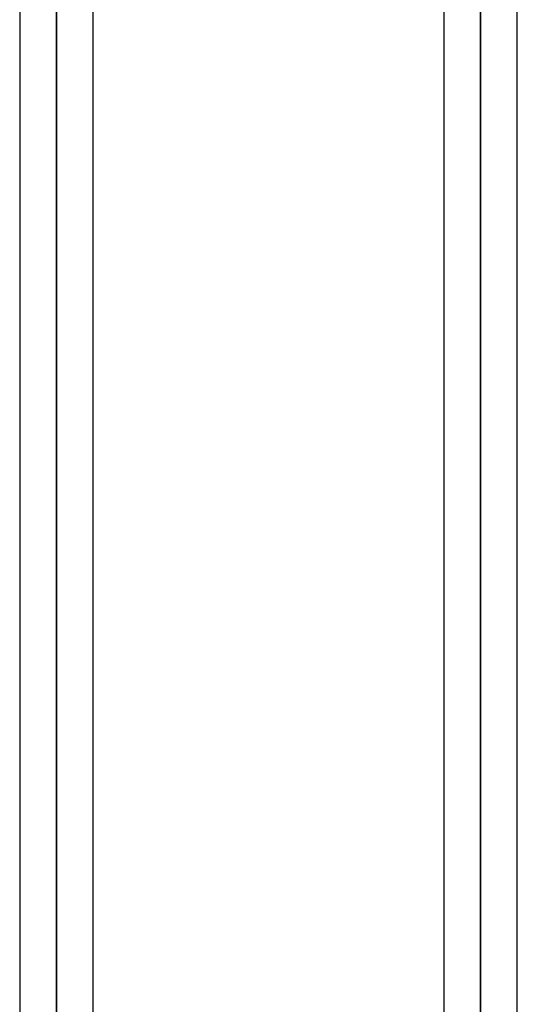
# Model space of a CAD drawing. Header units: millimetres. Extents: x -81 to 97, y -215 to 215.
# Tile 56 of 74: x 16 to 26, y 77 to 97. Entities that reach past the tile are written whole.
import ezdxf

# ---------------------------------------------------------------- set-up
doc = ezdxf.new("R2010")
doc.units = ezdxf.units.MM
doc.layers.add('MAIN-1', color=7, linetype='Continuous')
doc.layers.add('MAIN-2', color=7, linetype='Continuous')

msp = doc.modelspace()

# ---------------------------------------------------------------- linework, layer by layer
at = {"layer": 'MAIN-1'}
for p, q in [((16.456, 0), (16.456, 116.055)), ((25.256, 0), (25.256, 116.055)), ((15.694, 115.339), (15.694, 0)), ((17.219, 0), (17.219, 115.339)), ((24.494, 115.339), (24.494, 0)), ((26.019, 0), (26.019, 115.406))]:
    msp.add_line(p, q, dxfattribs=at)
at = {"layer": 'MAIN-2'}
for p, q in [((16.456, 116.055), (16.456, 0)), ((25.256, 116.055), (25.256, 0)), ((16.456, 115.047), (16.456, 0)), ((16.456, 42.239), (16.456, 115.047)), ((25.256, 114.931), (25.256, 0)), ((25.256, 0), (25.256, 114.931))]:
    msp.add_line(p, q, dxfattribs=at)

doc.saveas('drawing.dxf')
